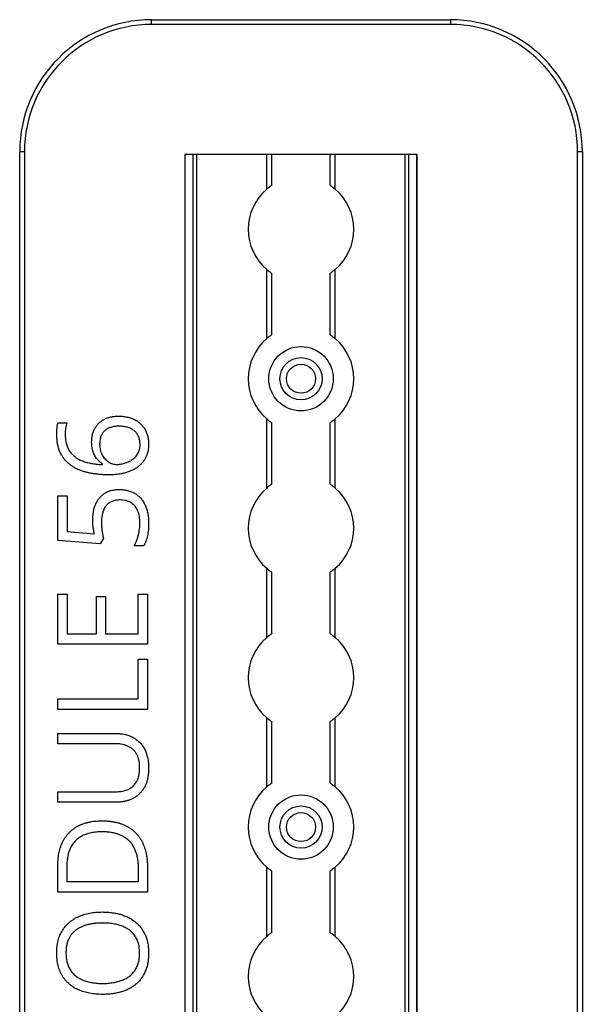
# Model space of a CAD drawing. Header units: millimetres. Extents: x -138 to 5612, y -1401 to 2631.
# Tile 22 of 120: x -138 to -32, y 914 to 1100. Entities that reach past the tile are written whole.
import ezdxf

# ---------------------------------------------------------------- set-up
doc = ezdxf.new("R2010")
doc.units = ezdxf.units.MM

msp = doc.modelspace()

# ---------------------------------------------------------------- linework, layer by layer
at = {"color": 7, "linetype": 'Continuous', "lineweight": 25}
for p, q in [((-113.14, 1099.16), (-113.14, 1100.06)), ((-113.14, 1100.06), (-56.54, 1100.06)), ((-56.54, 1099.16), (-113.14, 1099.16)), ((-56.54, 1100.06), (-56.54, 1099.16)), ((-138.14, 567.5), (-138.14, 1075.06)), ((-137.24, 1075.06), (-138.14, 1075.06)), ((-137.24, 1075.06), (-137.24, 567.5)), ((-106.84, 1074.51), (-106.84, 565.11)), ((-62.84, 1074.51), (-106.84, 1074.51)), ((-106.81, 565.11), (-106.81, 1074.51)), ((-105.28, 565.11), (-105.28, 1074.51)), ((-104.57, 565.11), (-104.57, 1074.51)), ((-67.74, 1074.56), (-101.94, 1074.56)), ((-91.34, 1067.96), (-91.34, 1074.51)), ((-90.34, 1068.71), (-90.34, 1074.51)), ((-79.34, 1068.71), (-79.34, 1074.51)), ((-78.34, 1067.96), (-78.34, 1074.51)), ((-65.12, 565.11), (-65.12, 1074.51)), ((-64.41, 565.11), (-64.41, 1074.51)), ((-62.87, 565.11), (-62.87, 1074.51)), ((-62.84, 565.11), (-62.84, 1074.51)), ((-32.44, 567.5), (-32.44, 1075.06)), ((-31.54, 1075.06), (-32.44, 1075.06)), ((-31.54, 1075.06), (-31.54, 567.5)), ((-91.34, 1039.66), (-91.34, 1052.76)), ((-90.34, 1040.41), (-90.34, 1052.01)), ((-79.34, 1040.41), (-79.34, 1052.01)), ((-78.34, 1039.66), (-78.34, 1052.76)), ((-130.9, 1023.7), (-129.24, 1023.7)), ((-91.34, 1011.36), (-91.34, 1024.46)), ((-90.34, 1012.11), (-90.34, 1023.71)), ((-79.34, 1012.11), (-79.34, 1023.71)), ((-78.34, 1011.36), (-78.34, 1024.46)), ((-122.43, 1015.8), (-122.43, 1015.92)), ((-130.9, 1009.91), (-129.13, 1009.91)), ((-130.9, 1001.46), (-130.9, 1009.91)), ((-129.13, 1009.91), (-129.13, 1003.11)), ((-122.92, 1000.81), (-130.9, 1001.46)), ((-129.13, 1003.11), (-124, 1002.68)), ((-122.28, 1001.79), (-122.92, 1000.81)), ((-114.64, 1000.39), (-116.48, 1000.39)), ((-91.34, 983.06), (-91.34, 996.16)), ((-78.34, 983.06), (-78.34, 996.16)), ((-90.34, 983.81), (-90.34, 995.41)), ((-79.34, 983.81), (-79.34, 995.41)), ((-130.9, 991.25), (-129.16, 991.25)), ((-130.9, 981.79), (-130.9, 991.25)), ((-129.16, 991.25), (-129.16, 983.76)), ((-123.59, 990.82), (-121.86, 990.82)), ((-123.59, 983.76), (-123.59, 990.82)), ((-121.86, 990.82), (-121.86, 983.76)), ((-115.67, 991.25), (-113.93, 991.25)), ((-115.67, 983.76), (-115.67, 991.25)), ((-113.93, 991.25), (-113.93, 981.79)), ((-129.16, 983.76), (-123.59, 983.76)), ((-121.86, 983.76), (-115.67, 983.76)), ((-113.93, 981.79), (-130.9, 981.79)), ((-115.7, 971.42), (-115.7, 978.96)), ((-115.7, 978.96), (-113.93, 978.96)), ((-113.93, 978.96), (-113.93, 969.45)), ((-130.9, 971.42), (-115.7, 971.42)), ((-130.9, 969.45), (-130.9, 971.42)), ((-113.93, 969.45), (-130.9, 969.45)), ((-91.34, 954.76), (-91.34, 967.86)), ((-78.34, 954.76), (-78.34, 967.86)), ((-90.34, 955.51), (-90.34, 967.11)), ((-79.34, 955.51), (-79.34, 967.11)), ((-130.9, 964.89), (-119.93, 964.89)), ((-130.9, 962.93), (-130.9, 964.89)), ((-119.9, 962.93), (-130.9, 962.93)), ((-130.9, 953.85), (-119.92, 953.85)), ((-130.9, 951.86), (-130.9, 953.85)), ((-119.97, 951.86), (-130.9, 951.86)), ((-130.9, 934.85), (-130.9, 939.97)), ((-129.21, 939.67), (-129.21, 936.83)), ((-115.63, 936.83), (-115.63, 939.23)), ((-113.93, 939.46), (-113.93, 934.85)), ((-91.34, 926.46), (-91.34, 939.56)), ((-90.34, 927.21), (-90.34, 938.81)), ((-79.34, 927.21), (-79.34, 938.81)), ((-78.34, 926.46), (-78.34, 939.56)), ((-129.21, 936.83), (-115.63, 936.83)), ((-113.93, 934.85), (-130.9, 934.85))]:
    msp.add_line(p, q, dxfattribs=at)
for centre, radius in [((-84.84, 1032.06), 6.1), ((-84.84, 1032.06), 4), ((-84.84, 1032.06), 2.75), ((-84.84, 947.16), 6.1), ((-84.84, 947.16), 4), ((-84.84, 947.16), 2.75)]:
    msp.add_circle(centre, radius, dxfattribs=at)
for centre, radius, start, end in [((-113.14, 1075.06), 25, 90, 180), ((-113.14, 1075.06), 24.1, 90, 180), ((-56.54, 1075.06), 25, 0, 90), ((-56.54, 1075.06), 24.1, 0, 90), ((-101.94, 1071.56), 3, 90, 100.4753), ((-67.74, 1071.56), 3, 79.5247, 90), ((-84.84, 1060.36), 10, 130.5416, 229.4584), ((-84.84, 1060.36), 10, 310.5416, 49.4584), ((-84.84, 1032.06), 10, 130.5416, 229.4584), ((-84.84, 1032.06), 10, 310.5416, 49.4584), ((-84.84, 1003.76), 10, 130.5416, 229.4584), ((-84.84, 1003.76), 10, 310.5416, 49.4584), ((-84.84, 975.46), 10, 130.5416, 229.4584), ((-84.84, 975.46), 10, 310.5416, 49.4584), ((-84.84, 947.16), 10, 130.5416, 229.4584), ((-84.84, 947.16), 10, 310.5416, 49.4584), ((-84.84, 918.86), 10, 130.5416, 229.4584), ((-84.84, 918.86), 10, 310.5416, 49.4584)]:
    msp.add_arc(centre, radius, start, end, dxfattribs=at)
for points, knots in [([(-90.34, 1068.71), (-90.34, 1068.71), (-90.35, 1068.71), (-90.38, 1068.68), (-90.41, 1068.67), (-90.5, 1068.61), (-90.58, 1068.55), (-90.78, 1068.41), (-90.89, 1068.33), (-91.12, 1068.15), (-91.23, 1068.06), (-91.34, 1067.96)], [0, 0, 0, 0, 0.125, 0.125, 0.25, 0.25, 0.5, 0.5, 0.75, 0.75, 1, 1, 1, 1]), ([(-79.34, 1068.71), (-79.34, 1068.71), (-79.34, 1068.71), (-79.3, 1068.68), (-79.28, 1068.67), (-79.19, 1068.61), (-79.1, 1068.55), (-78.91, 1068.41), (-78.8, 1068.33), (-78.57, 1068.15), (-78.46, 1068.06), (-78.34, 1067.96)], [0, 0, 0, 0, 0.125, 0.125, 0.25, 0.25, 0.5, 0.5, 0.75, 0.75, 1, 1, 1, 1]), ([(-91.34, 1052.76), (-91.23, 1052.66), (-91.12, 1052.57), (-90.89, 1052.4), (-90.78, 1052.31), (-90.59, 1052.17), (-90.5, 1052.11), (-90.38, 1052.03), (-90.34, 1052.01), (-90.34, 1052.01)], [0, 0, 0, 0, 0.25, 0.25, 0.5, 0.5, 0.75, 0.75, 1, 1, 1, 1]), ([(-78.34, 1052.76), (-78.46, 1052.66), (-78.57, 1052.57), (-78.8, 1052.4), (-78.9, 1052.31), (-79.1, 1052.17), (-79.19, 1052.11), (-79.31, 1052.03), (-79.34, 1052.01), (-79.34, 1052.01)], [0, 0, 0, 0, 0.25, 0.25, 0.5, 0.5, 0.75, 0.75, 1, 1, 1, 1]), ([(-90.34, 1040.41), (-90.34, 1040.41), (-90.35, 1040.41), (-90.38, 1040.38), (-90.41, 1040.37), (-90.5, 1040.31), (-90.58, 1040.25), (-90.78, 1040.11), (-90.89, 1040.03), (-91.12, 1039.85), (-91.23, 1039.76), (-91.34, 1039.66)], [0, 0, 0, 0, 0.125, 0.125, 0.25, 0.25, 0.5, 0.5, 0.75, 0.75, 1, 1, 1, 1]), ([(-79.34, 1040.41), (-79.34, 1040.41), (-79.34, 1040.41), (-79.3, 1040.38), (-79.28, 1040.37), (-79.19, 1040.31), (-79.1, 1040.25), (-78.91, 1040.11), (-78.8, 1040.03), (-78.57, 1039.85), (-78.46, 1039.76), (-78.34, 1039.66)], [0, 0, 0, 0, 0.125, 0.125, 0.25, 0.25, 0.5, 0.5, 0.75, 0.75, 1, 1, 1, 1]), ([(-131.12, 1021.57), (-131.12, 1021.75), (-131.11, 1022.13), (-131.08, 1022.6), (-131.04, 1022.98), (-131, 1023.24), (-130.96, 1023.48), (-130.92, 1023.63), (-130.9, 1023.7)], [0, 0, 0, 0, 0.253714, 0.525579, 0.661193, 0.786054, 0.898766, 1, 1, 1, 1]), ([(-129.24, 1023.7), (-129.28, 1023.54), (-129.38, 1023.22), (-129.47, 1022.71), (-129.52, 1022.16), (-129.52, 1021.79), (-129.53, 1021.6)], [0, 0, 0, 0, 0.225948, 0.476384, 0.737076, 1, 1, 1, 1]), ([(-124.51, 1020.05), (-124.5, 1020.29), (-124.49, 1020.76), (-124.37, 1021.43), (-124.19, 1022.07), (-123.92, 1022.65), (-123.58, 1023.17), (-123.18, 1023.64), (-122.7, 1024.04), (-122.16, 1024.38), (-121.55, 1024.65), (-120.88, 1024.84), (-120.15, 1024.95), (-119.64, 1024.97), (-119.38, 1024.97)], [0, 0, 0, 0, 0.089525, 0.174546, 0.255342, 0.334394, 0.411524, 0.487941, 0.564453, 0.643258, 0.725042, 0.811004, 0.902358, 1, 1, 1, 1]), ([(-119.38, 1024.97), (-119.24, 1024.97), (-118.96, 1024.97), (-118.54, 1024.94), (-118.14, 1024.88), (-117.75, 1024.82), (-117.38, 1024.72), (-117.03, 1024.62), (-116.69, 1024.48), (-116.26, 1024.28), (-115.76, 1023.98), (-115.22, 1023.55), (-114.77, 1023.04), (-114.45, 1022.57), (-114.23, 1022.16), (-114.09, 1021.84), (-113.97, 1021.5), (-113.88, 1021.15), (-113.8, 1020.79), (-113.75, 1020.4), (-113.72, 1020.01), (-113.71, 1019.74), (-113.71, 1019.61)], [0, 0, 0, 0, 0.048742, 0.095652, 0.141248, 0.185599, 0.228995, 0.27104, 0.312519, 0.352978, 0.432201, 0.509275, 0.585451, 0.662972, 0.702207, 0.742184, 0.782253, 0.823486, 0.865688, 0.909019, 0.953986, 1, 1, 1, 1]), ([(-91.34, 1024.46), (-91.23, 1024.36), (-91.12, 1024.27), (-90.89, 1024.1), (-90.78, 1024.01), (-90.59, 1023.87), (-90.5, 1023.81), (-90.38, 1023.73), (-90.34, 1023.71), (-90.34, 1023.71)], [0, 0, 0, 0, 0.25, 0.25, 0.5, 0.5, 0.75, 0.75, 1, 1, 1, 1]), ([(-78.34, 1024.46), (-78.46, 1024.36), (-78.57, 1024.27), (-78.8, 1024.1), (-78.9, 1024.01), (-79.1, 1023.87), (-79.19, 1023.81), (-79.31, 1023.73), (-79.34, 1023.71), (-79.34, 1023.71)], [0, 0, 0, 0, 0.25, 0.25, 0.5, 0.5, 0.75, 0.75, 1, 1, 1, 1]), ([(-119.38, 1023.07), (-119.52, 1023.07), (-119.78, 1023.06), (-120.17, 1023.03), (-120.53, 1022.96), (-120.87, 1022.86), (-121.19, 1022.75), (-121.49, 1022.6), (-121.76, 1022.43), (-122.02, 1022.23), (-122.25, 1022), (-122.44, 1021.74), (-122.62, 1021.46), (-122.75, 1021.16), (-122.86, 1020.82), (-122.93, 1020.46), (-122.98, 1020.07), (-122.98, 1019.8), (-122.99, 1019.67)], [0, 0, 0, 0, 0.071961, 0.139945, 0.205092, 0.267635, 0.327414, 0.386017, 0.443516, 0.500821, 0.55728, 0.614211, 0.671909, 0.730575, 0.792641, 0.858027, 0.926821, 1, 1, 1, 1]), ([(-115.34, 1019.58), (-115.34, 1019.71), (-115.35, 1019.96), (-115.39, 1020.33), (-115.47, 1020.68), (-115.58, 1021.01), (-115.72, 1021.32), (-115.9, 1021.61), (-116.1, 1021.87), (-116.34, 1022.12), (-116.61, 1022.35), (-116.91, 1022.54), (-117.24, 1022.71), (-117.61, 1022.84), (-118.01, 1022.94), (-118.44, 1023.02), (-118.9, 1023.06), (-119.22, 1023.07), (-119.38, 1023.07)], [0, 0, 0, 0, 0.063598, 0.12418, 0.182941, 0.239808, 0.295395, 0.350362, 0.406186, 0.462367, 0.519964, 0.578657, 0.639543, 0.703615, 0.771035, 0.842476, 0.918848, 1, 1, 1, 1]), ([(-121.18, 1013.87), (-121.44, 1013.87), (-121.94, 1013.87), (-122.69, 1013.92), (-123.44, 1013.98), (-124.17, 1014.08), (-124.88, 1014.19), (-125.57, 1014.36), (-126.24, 1014.56), (-126.88, 1014.8), (-127.49, 1015.07), (-128.07, 1015.4), (-128.6, 1015.77), (-129.1, 1016.19), (-129.56, 1016.66), (-129.95, 1017.19), (-130.3, 1017.77), (-130.6, 1018.41), (-130.83, 1019.11), (-131, 1019.87), (-131.1, 1020.7), (-131.11, 1021.27), (-131.12, 1021.57)], [0, 0, 0, 0, 0.05304, 0.105431, 0.157463, 0.208984, 0.259638, 0.308993, 0.357513, 0.405118, 0.451828, 0.497723, 0.542859, 0.587993, 0.633305, 0.679233, 0.726066, 0.774804, 0.825949, 0.880034, 0.938043, 1, 1, 1, 1]), ([(-129.53, 1021.6), (-129.53, 1021.43), (-129.52, 1021.09), (-129.47, 1020.59), (-129.41, 1020.12), (-129.3, 1019.68), (-129.17, 1019.27), (-129, 1018.89), (-128.82, 1018.53), (-128.59, 1018.2), (-128.35, 1017.9), (-128.08, 1017.63), (-127.79, 1017.37), (-127.48, 1017.14), (-127.15, 1016.92), (-126.8, 1016.73), (-126.43, 1016.57), (-125.9, 1016.37), (-125.21, 1016.16), (-124.32, 1015.98), (-123.39, 1015.85), (-122.75, 1015.81), (-122.43, 1015.8)], [0, 0, 0, 0, 0.05056, 0.098323, 0.143783, 0.186891, 0.22826, 0.26808, 0.306652, 0.344219, 0.381315, 0.418225, 0.454959, 0.491959, 0.529711, 0.567702, 0.60688, 0.64682, 0.729816, 0.815923, 0.90595, 1, 1, 1, 1]), ([(-122.43, 1015.92), (-122.52, 1015.99), (-122.72, 1016.11), (-122.99, 1016.33), (-123.24, 1016.58), (-123.49, 1016.84), (-123.71, 1017.13), (-123.91, 1017.46), (-124.08, 1017.82), (-124.24, 1018.2), (-124.36, 1018.62), (-124.45, 1019.06), (-124.5, 1019.54), (-124.5, 1019.88), (-124.51, 1020.05)], [0, 0, 0, 0, 0.070656, 0.142555, 0.215526, 0.290053, 0.366193, 0.444415, 0.526198, 0.611159, 0.700104, 0.794438, 0.893919, 1, 1, 1, 1]), ([(-122.99, 1019.67), (-122.98, 1019.48), (-122.97, 1019.11), (-122.88, 1018.58), (-122.73, 1018.09), (-122.52, 1017.64), (-122.27, 1017.23), (-121.97, 1016.88), (-121.66, 1016.56), (-121.31, 1016.3), (-120.94, 1016.09), (-120.57, 1015.94), (-120.2, 1015.85), (-119.94, 1015.84), (-119.82, 1015.83)], [0, 0, 0, 0, 0.102293, 0.199539, 0.291908, 0.382457, 0.469734, 0.553016, 0.634101, 0.713305, 0.789628, 0.862469, 0.931467, 1, 1, 1, 1]), ([(-113.71, 1019.61), (-113.72, 1019.4), (-113.73, 1019), (-113.81, 1018.41), (-113.97, 1017.85), (-114.17, 1017.31), (-114.44, 1016.8), (-114.77, 1016.33), (-115.15, 1015.89), (-115.6, 1015.48), (-116.1, 1015.12), (-116.66, 1014.8), (-117.27, 1014.52), (-117.94, 1014.28), (-118.67, 1014.1), (-119.46, 1013.96), (-120.3, 1013.88), (-120.88, 1013.87), (-121.18, 1013.87)], [0, 0, 0, 0, 0.057522, 0.113292, 0.167776, 0.222024, 0.275884, 0.329994, 0.384984, 0.441268, 0.499303, 0.559649, 0.623122, 0.690258, 0.760948, 0.835704, 0.915249, 1, 1, 1, 1]), ([(-119.82, 1015.83), (-119.69, 1015.83), (-119.43, 1015.84), (-119.05, 1015.89), (-118.66, 1015.95), (-118.27, 1016.05), (-117.89, 1016.18), (-117.51, 1016.34), (-117.15, 1016.53), (-116.81, 1016.74), (-116.49, 1016.99), (-116.21, 1017.27), (-115.95, 1017.58), (-115.73, 1017.92), (-115.55, 1018.29), (-115.43, 1018.69), (-115.35, 1019.13), (-115.34, 1019.43), (-115.34, 1019.58)], [0, 0, 0, 0, 0.0586583, 0.1182038, 0.1782879, 0.2404099, 0.3027024, 0.3646963, 0.4268274, 0.4887989, 0.550912, 0.6121591, 0.6729492, 0.7344758, 0.7973032, 0.8621082, 0.9291367, 1, 1, 1, 1]), ([(-124.29, 1005.4), (-124.28, 1005.68), (-124.27, 1006.22), (-124.16, 1007), (-123.98, 1007.73), (-123.72, 1008.4), (-123.4, 1009.01), (-123, 1009.55), (-122.54, 1010.02), (-122.1, 1010.34), (-121.72, 1010.56), (-121.42, 1010.7), (-121.11, 1010.82), (-120.78, 1010.92), (-120.43, 1011), (-120.07, 1011.05), (-119.7, 1011.09), (-119.44, 1011.09), (-119.31, 1011.09)], [0, 0, 0, 0, 0.097882, 0.190074, 0.277227, 0.360778, 0.441258, 0.51812, 0.594092, 0.670067, 0.708648, 0.74735, 0.786958, 0.826928, 0.868129, 0.910869, 0.954513, 1, 1, 1, 1]), ([(-119.31, 1011.09), (-119.17, 1011.09), (-118.89, 1011.09), (-118.48, 1011.05), (-118.08, 1010.99), (-117.7, 1010.91), (-117.33, 1010.8), (-116.98, 1010.67), (-116.64, 1010.52), (-116.32, 1010.34), (-116.01, 1010.14), (-115.73, 1009.92), (-115.45, 1009.68), (-115.2, 1009.42), (-114.97, 1009.13), (-114.76, 1008.83), (-114.56, 1008.51), (-114.38, 1008.16), (-114.22, 1007.8), (-114.09, 1007.42), (-113.97, 1007.02), (-113.87, 1006.6), (-113.8, 1006.17), (-113.75, 1005.72), (-113.72, 1005.25), (-113.71, 1004.93), (-113.71, 1004.77)], [0, 0, 0, 0, 0.044664, 0.087697, 0.129556, 0.170449, 0.210563, 0.249758, 0.28844, 0.326807, 0.365059, 0.4028, 0.440299, 0.478244, 0.516374, 0.555137, 0.594722, 0.635308, 0.676586, 0.719071, 0.762253, 0.806975, 0.852616, 0.900138, 0.949216, 1, 1, 1, 1]), ([(-90.34, 1012.11), (-90.34, 1012.11), (-90.35, 1012.11), (-90.38, 1012.08), (-90.41, 1012.07), (-90.5, 1012.01), (-90.58, 1011.95), (-90.78, 1011.81), (-90.89, 1011.73), (-91.12, 1011.55), (-91.23, 1011.46), (-91.34, 1011.36)], [0, 0, 0, 0, 0.125, 0.125, 0.25, 0.25, 0.5, 0.5, 0.75, 0.75, 1, 1, 1, 1]), ([(-79.34, 1012.11), (-79.34, 1012.11), (-79.34, 1012.11), (-79.3, 1012.08), (-79.28, 1012.07), (-79.19, 1012.01), (-79.1, 1011.95), (-78.91, 1011.81), (-78.8, 1011.73), (-78.57, 1011.55), (-78.46, 1011.46), (-78.34, 1011.36)], [0, 0, 0, 0, 0.125, 0.125, 0.25, 0.25, 0.5, 0.5, 0.75, 0.75, 1, 1, 1, 1]), ([(-119.13, 1009.11), (-119.26, 1009.1), (-119.53, 1009.1), (-119.92, 1009.05), (-120.28, 1008.97), (-120.62, 1008.85), (-120.94, 1008.7), (-121.23, 1008.53), (-121.5, 1008.31), (-121.74, 1008.07), (-121.96, 1007.79), (-122.14, 1007.47), (-122.3, 1007.11), (-122.43, 1006.72), (-122.53, 1006.29), (-122.59, 1005.82), (-122.64, 1005.31), (-122.65, 1004.96), (-122.65, 1004.78)], [0, 0, 0, 0, 0.064307, 0.125248, 0.183284, 0.239115, 0.293456, 0.347256, 0.400295, 0.454127, 0.509201, 0.566798, 0.627703, 0.691901, 0.761307, 0.835526, 0.914666, 1, 1, 1, 1]), ([(-115.36, 1004.79), (-115.36, 1005), (-115.37, 1005.41), (-115.45, 1005.99), (-115.58, 1006.54), (-115.76, 1007.05), (-115.99, 1007.51), (-116.27, 1007.92), (-116.62, 1008.28), (-117.02, 1008.58), (-117.46, 1008.82), (-117.97, 1008.99), (-118.53, 1009.09), (-118.92, 1009.1), (-119.13, 1009.11)], [0, 0, 0, 0, 0.095877, 0.18668, 0.272574, 0.355108, 0.433935, 0.510297, 0.585536, 0.661122, 0.738557, 0.819571, 0.906162, 1, 1, 1, 1]), ([(-124, 1002.68), (-124.02, 1002.76), (-124.05, 1002.92), (-124.09, 1003.19), (-124.15, 1003.49), (-124.19, 1003.83), (-124.24, 1004.18), (-124.27, 1004.57), (-124.28, 1004.97), (-124.29, 1005.25), (-124.29, 1005.4)], [0, 0, 0, 0, 0.088457, 0.187806, 0.299963, 0.421851, 0.55463, 0.694546, 0.842932, 1, 1, 1, 1]), ([(-122.65, 1004.78), (-122.64, 1004.53), (-122.63, 1004), (-122.55, 1003.34), (-122.48, 1002.8), (-122.41, 1002.43), (-122.35, 1002.09), (-122.3, 1001.88), (-122.28, 1001.79)], [0, 0, 0, 0, 0.249474, 0.524167, 0.661011, 0.785846, 0.899486, 1, 1, 1, 1]), ([(-116.48, 1000.39), (-116.39, 1000.54), (-116.22, 1000.84), (-116, 1001.34), (-115.81, 1001.87), (-115.66, 1002.45), (-115.52, 1003.04), (-115.43, 1003.63), (-115.37, 1004.22), (-115.36, 1004.6), (-115.36, 1004.79)], [0, 0, 0, 0, 0.1110674, 0.2275508, 0.3515801, 0.4831092, 0.6168154, 0.7473641, 0.8747236, 1, 1, 1, 1]), ([(-113.71, 1004.77), (-113.71, 1004.55), (-113.72, 1004.13), (-113.76, 1003.5), (-113.83, 1002.89), (-113.94, 1002.31), (-114.07, 1001.77), (-114.22, 1001.27), (-114.41, 1000.81), (-114.57, 1000.53), (-114.64, 1000.39)], [0, 0, 0, 0, 0.143812, 0.28262, 0.41746, 0.548035, 0.671659, 0.788109, 0.896895, 1, 1, 1, 1]), ([(-91.34, 996.16), (-91.23, 996.06), (-91.12, 995.97), (-90.89, 995.8), (-90.78, 995.71), (-90.59, 995.57), (-90.5, 995.51), (-90.38, 995.43), (-90.34, 995.41), (-90.34, 995.41)], [0, 0, 0, 0, 0.25, 0.25, 0.5, 0.5, 0.75, 0.75, 1, 1, 1, 1]), ([(-78.34, 996.16), (-78.46, 996.06), (-78.57, 995.97), (-78.8, 995.8), (-78.9, 995.71), (-79.1, 995.57), (-79.19, 995.51), (-79.31, 995.43), (-79.34, 995.41), (-79.34, 995.41)], [0, 0, 0, 0, 0.25, 0.25, 0.5, 0.5, 0.75, 0.75, 1, 1, 1, 1]), ([(-90.34, 983.81), (-90.34, 983.81), (-90.35, 983.81), (-90.38, 983.78), (-90.41, 983.77), (-90.5, 983.71), (-90.58, 983.65), (-90.78, 983.51), (-90.89, 983.43), (-91.12, 983.25), (-91.23, 983.16), (-91.34, 983.06)], [0, 0, 0, 0, 0.125, 0.125, 0.25, 0.25, 0.5, 0.5, 0.75, 0.75, 1, 1, 1, 1]), ([(-79.34, 983.81), (-79.34, 983.81), (-79.34, 983.81), (-79.3, 983.78), (-79.28, 983.77), (-79.19, 983.71), (-79.1, 983.65), (-78.91, 983.51), (-78.8, 983.43), (-78.57, 983.25), (-78.46, 983.16), (-78.34, 983.06)], [0, 0, 0, 0, 0.125, 0.125, 0.25, 0.25, 0.5, 0.5, 0.75, 0.75, 1, 1, 1, 1]), ([(-91.34, 967.86), (-91.23, 967.76), (-91.12, 967.67), (-90.89, 967.5), (-90.78, 967.41), (-90.59, 967.27), (-90.5, 967.21), (-90.38, 967.13), (-90.34, 967.11), (-90.34, 967.11)], [0, 0, 0, 0, 0.25, 0.25, 0.5, 0.5, 0.75, 0.75, 1, 1, 1, 1]), ([(-78.34, 967.86), (-78.46, 967.76), (-78.57, 967.67), (-78.8, 967.5), (-78.9, 967.41), (-79.1, 967.27), (-79.19, 967.21), (-79.31, 967.13), (-79.34, 967.11), (-79.34, 967.11)], [0, 0, 0, 0, 0.25, 0.25, 0.5, 0.5, 0.75, 0.75, 1, 1, 1, 1]), ([(-119.93, 964.89), (-119.78, 964.89), (-119.48, 964.89), (-119.05, 964.85), (-118.64, 964.79), (-118.23, 964.71), (-117.83, 964.62), (-117.45, 964.49), (-117.08, 964.34), (-116.73, 964.17), (-116.38, 963.98), (-116.06, 963.76), (-115.75, 963.52), (-115.47, 963.26), (-115.2, 962.97), (-114.95, 962.66), (-114.72, 962.33), (-114.51, 961.97), (-114.32, 961.59), (-114.16, 961.19), (-114.02, 960.77), (-113.9, 960.32), (-113.82, 959.85), (-113.76, 959.35), (-113.72, 958.83), (-113.71, 958.48), (-113.71, 958.3)], [0, 0, 0, 0, 0.043263, 0.085307, 0.126275, 0.166582, 0.206347, 0.245258, 0.283922, 0.322468, 0.360603, 0.398543, 0.4363, 0.47426, 0.512219, 0.550601, 0.590128, 0.630263, 0.671498, 0.713461, 0.756932, 0.801901, 0.848593, 0.896916, 0.947344, 1, 1, 1, 1]), ([(-115.42, 958.42), (-115.42, 958.67), (-115.43, 959.14), (-115.54, 959.82), (-115.71, 960.43), (-115.97, 960.97), (-116.28, 961.44), (-116.65, 961.84), (-117.08, 962.19), (-117.56, 962.46), (-118.09, 962.67), (-118.66, 962.82), (-119.27, 962.91), (-119.69, 962.92), (-119.9, 962.93)], [0, 0, 0, 0, 0.1027778, 0.196628, 0.2832682, 0.3640716, 0.4411912, 0.5162322, 0.5909835, 0.6669773, 0.7452672, 0.8259754, 0.9105386, 1, 1, 1, 1]), ([(-113.71, 958.3), (-113.72, 958.05), (-113.73, 957.55), (-113.8, 956.83), (-113.94, 956.16), (-114.12, 955.53), (-114.36, 954.95), (-114.66, 954.42), (-115.01, 953.94), (-115.41, 953.5), (-115.85, 953.12), (-116.33, 952.78), (-116.85, 952.5), (-117.41, 952.26), (-118, 952.08), (-118.63, 951.96), (-119.29, 951.87), (-119.74, 951.87), (-119.97, 951.86)], [0, 0, 0, 0, 0.074981, 0.145616, 0.212407, 0.276161, 0.337151, 0.396523, 0.454792, 0.512599, 0.570262, 0.627474, 0.685175, 0.743724, 0.804151, 0.866508, 0.931777, 1, 1, 1, 1]), ([(-119.92, 953.85), (-119.74, 953.86), (-119.4, 953.86), (-118.91, 953.92), (-118.44, 954.01), (-118.01, 954.13), (-117.61, 954.29), (-117.23, 954.49), (-116.89, 954.72), (-116.58, 954.99), (-116.3, 955.29), (-116.07, 955.64), (-115.87, 956.01), (-115.7, 956.43), (-115.57, 956.88), (-115.48, 957.36), (-115.43, 957.88), (-115.42, 958.23), (-115.42, 958.42)], [0, 0, 0, 0, 0.071471, 0.139559, 0.203707, 0.264838, 0.324092, 0.381066, 0.437244, 0.492859, 0.548749, 0.605459, 0.663069, 0.723807, 0.786875, 0.85388, 0.924772, 1, 1, 1, 1]), ([(-90.34, 955.51), (-90.34, 955.51), (-90.35, 955.51), (-90.38, 955.48), (-90.41, 955.47), (-90.5, 955.41), (-90.58, 955.35), (-90.78, 955.21), (-90.89, 955.13), (-91.12, 954.95), (-91.23, 954.86), (-91.34, 954.76)], [0, 0, 0, 0, 0.125, 0.125, 0.25, 0.25, 0.5, 0.5, 0.75, 0.75, 1, 1, 1, 1]), ([(-79.34, 955.51), (-79.34, 955.51), (-79.34, 955.51), (-79.3, 955.48), (-79.28, 955.47), (-79.19, 955.41), (-79.1, 955.35), (-78.91, 955.21), (-78.8, 955.13), (-78.57, 954.95), (-78.46, 954.86), (-78.34, 954.76)], [0, 0, 0, 0, 0.125, 0.125, 0.25, 0.25, 0.5, 0.5, 0.75, 0.75, 1, 1, 1, 1]), ([(-130.9, 939.97), (-130.9, 940.19), (-130.89, 940.6), (-130.85, 941.22), (-130.77, 941.81), (-130.67, 942.38), (-130.54, 942.93), (-130.38, 943.45), (-130.18, 943.96), (-129.96, 944.44), (-129.71, 944.89), (-129.43, 945.32), (-129.12, 945.72), (-128.79, 946.1), (-128.42, 946.45), (-128.03, 946.77), (-127.6, 947.06), (-127.16, 947.33), (-126.68, 947.57), (-126.17, 947.78), (-125.64, 947.95), (-125.08, 948.09), (-124.49, 948.21), (-123.88, 948.29), (-123.24, 948.33), (-122.8, 948.34), (-122.58, 948.34)], [0, 0, 0, 0, 0.047452, 0.093219, 0.137685, 0.180943, 0.222615, 0.263414, 0.303514, 0.342755, 0.381436, 0.419417, 0.457114, 0.494702, 0.532062, 0.56979, 0.60813, 0.647007, 0.686572, 0.727287, 0.768888, 0.811989, 0.856396, 0.902422, 0.950235, 1, 1, 1, 1]), ([(-122.58, 948.34), (-122.34, 948.34), (-121.88, 948.33), (-121.21, 948.28), (-120.57, 948.2), (-119.95, 948.09), (-119.37, 947.94), (-118.81, 947.76), (-118.29, 947.55), (-117.79, 947.3), (-117.32, 947.02), (-116.89, 946.72), (-116.48, 946.38), (-116.1, 946.02), (-115.76, 945.63), (-115.44, 945.2), (-115.15, 944.75), (-114.89, 944.27), (-114.67, 943.76), (-114.47, 943.22), (-114.3, 942.66), (-114.16, 942.07), (-114.06, 941.46), (-113.99, 940.82), (-113.94, 940.15), (-113.93, 939.69), (-113.93, 939.46)], [0, 0, 0, 0, 0.049673, 0.097263, 0.142916, 0.187223, 0.229672, 0.270857, 0.310817, 0.349899, 0.388098, 0.425849, 0.463032, 0.499874, 0.536788, 0.574178, 0.611928, 0.65059, 0.690036, 0.730237, 0.77167, 0.814182, 0.858122, 0.903715, 0.951062, 1, 1, 1, 1]), ([(-122.51, 946.26), (-122.69, 946.26), (-123.06, 946.26), (-123.59, 946.22), (-124.1, 946.16), (-124.59, 946.08), (-125.05, 945.97), (-125.48, 945.84), (-125.89, 945.69), (-126.28, 945.51), (-126.64, 945.3), (-126.98, 945.08), (-127.29, 944.83), (-127.58, 944.57), (-127.84, 944.27), (-128.09, 943.96), (-128.31, 943.63), (-128.5, 943.27), (-128.66, 942.89), (-128.82, 942.49), (-128.94, 942.07), (-129.04, 941.63), (-129.12, 941.17), (-129.18, 940.69), (-129.21, 940.19), (-129.21, 939.85), (-129.21, 939.67)], [0, 0, 0, 0, 0.051754, 0.101389, 0.148973, 0.194659, 0.23828, 0.280317, 0.320954, 0.360397, 0.398433, 0.435995, 0.47281, 0.509208, 0.545843, 0.582262, 0.619207, 0.656936, 0.6954, 0.734617, 0.775247, 0.816857, 0.860285, 0.905014, 0.951759, 1, 1, 1, 1]), ([(-115.63, 939.23), (-115.63, 939.51), (-115.64, 940.06), (-115.72, 940.86), (-115.86, 941.6), (-116.04, 942.3), (-116.29, 942.93), (-116.58, 943.51), (-116.94, 944.04), (-117.35, 944.51), (-117.81, 944.93), (-118.32, 945.29), (-118.9, 945.59), (-119.52, 945.83), (-120.19, 946.03), (-120.92, 946.16), (-121.69, 946.25), (-122.23, 946.26), (-122.51, 946.26)], [0, 0, 0, 0, 0.0754383, 0.1463016, 0.2130583, 0.2762961, 0.3362154, 0.3938276, 0.4494525, 0.5044159, 0.559098, 0.6145652, 0.6712356, 0.7301315, 0.7920628, 0.8573195, 0.9263923, 1, 1, 1, 1]), ([(-91.34, 939.56), (-91.23, 939.46), (-91.12, 939.37), (-90.89, 939.2), (-90.78, 939.11), (-90.59, 938.97), (-90.5, 938.91), (-90.38, 938.83), (-90.34, 938.81), (-90.34, 938.81)], [0, 0, 0, 0, 0.25, 0.25, 0.5, 0.5, 0.75, 0.75, 1, 1, 1, 1]), ([(-78.34, 939.56), (-78.46, 939.46), (-78.57, 939.37), (-78.8, 939.2), (-78.9, 939.11), (-79.1, 938.97), (-79.19, 938.91), (-79.31, 938.83), (-79.34, 938.81), (-79.34, 938.81)], [0, 0, 0, 0, 0.25, 0.25, 0.5, 0.5, 0.75, 0.75, 1, 1, 1, 1]), ([(-131.12, 923.32), (-131.12, 923.53), (-131.11, 923.93), (-131.06, 924.53), (-130.98, 925.1), (-130.86, 925.64), (-130.71, 926.16), (-130.52, 926.66), (-130.3, 927.13), (-130.05, 927.57), (-129.77, 927.99), (-129.46, 928.38), (-129.12, 928.75), (-128.75, 929.09), (-128.36, 929.41), (-127.94, 929.69), (-127.49, 929.96), (-127.02, 930.19), (-126.52, 930.4), (-126, 930.58), (-125.46, 930.74), (-124.89, 930.86), (-124.3, 930.96), (-123.7, 931.03), (-123.07, 931.07), (-122.64, 931.07), (-122.42, 931.08)], [0, 0, 0, 0, 0.046917, 0.091903, 0.135346, 0.177456, 0.218435, 0.258262, 0.297315, 0.335934, 0.374019, 0.411863, 0.449668, 0.487281, 0.525287, 0.56388, 0.602891, 0.642975, 0.683963, 0.725573, 0.768127, 0.811875, 0.856809, 0.902961, 0.950745, 1, 1, 1, 1]), ([(-122.42, 931.08), (-122.1, 931.07), (-121.48, 931.06), (-120.56, 930.96), (-119.69, 930.81), (-118.87, 930.59), (-118.09, 930.31), (-117.37, 929.97), (-116.71, 929.57), (-116.1, 929.11), (-115.56, 928.58), (-115.08, 928), (-114.67, 927.36), (-114.32, 926.66), (-114.04, 925.9), (-113.85, 925.08), (-113.73, 924.2), (-113.72, 923.6), (-113.71, 923.29)], [0, 0, 0, 0, 0.0723239, 0.1413278, 0.207936, 0.2722708, 0.3344514, 0.3943496, 0.452678, 0.5099897, 0.5666303, 0.6233276, 0.680743, 0.7393513, 0.7999765, 0.8633589, 0.9297359, 1, 1, 1, 1]), ([(-122.42, 928.99), (-122.69, 928.99), (-123.2, 928.98), (-123.96, 928.92), (-124.66, 928.81), (-125.33, 928.66), (-125.95, 928.47), (-126.52, 928.23), (-127.05, 927.95), (-127.54, 927.63), (-127.97, 927.26), (-128.35, 926.84), (-128.67, 926.37), (-128.93, 925.85), (-129.13, 925.29), (-129.28, 924.68), (-129.36, 924.01), (-129.37, 923.56), (-129.38, 923.32)], [0, 0, 0, 0, 0.0777, 0.151281, 0.220996, 0.28723, 0.350295, 0.410743, 0.469251, 0.525953, 0.581281, 0.636041, 0.690696, 0.746786, 0.805075, 0.866244, 0.931016, 1, 1, 1, 1]), ([(-115.42, 923.29), (-115.42, 923.45), (-115.43, 923.76), (-115.47, 924.22), (-115.53, 924.66), (-115.62, 925.08), (-115.75, 925.48), (-115.89, 925.85), (-116.07, 926.2), (-116.27, 926.53), (-116.49, 926.83), (-116.74, 927.12), (-117.01, 927.38), (-117.31, 927.62), (-117.62, 927.85), (-117.96, 928.05), (-118.32, 928.23), (-118.7, 928.39), (-119.11, 928.53), (-119.53, 928.66), (-119.97, 928.76), (-120.42, 928.85), (-120.9, 928.91), (-121.39, 928.96), (-121.9, 928.99), (-122.25, 928.99), (-122.42, 928.99)], [0, 0, 0, 0, 0.04684, 0.091834, 0.13478, 0.176242, 0.216125, 0.255001, 0.292842, 0.330066, 0.366924, 0.403419, 0.440075, 0.476901, 0.514574, 0.55283, 0.591717, 0.63203, 0.673492, 0.715712, 0.75968, 0.80461, 0.851198, 0.898918, 0.948821, 1, 1, 1, 1]), ([(-90.34, 927.21), (-90.34, 927.21), (-90.35, 927.21), (-90.38, 927.18), (-90.41, 927.17), (-90.5, 927.11), (-90.58, 927.05), (-90.78, 926.91), (-90.89, 926.83), (-91.12, 926.65), (-91.23, 926.56), (-91.34, 926.46)], [0, 0, 0, 0, 0.125, 0.125, 0.25, 0.25, 0.5, 0.5, 0.75, 0.75, 1, 1, 1, 1]), ([(-79.34, 927.21), (-79.34, 927.21), (-79.34, 927.21), (-79.3, 927.18), (-79.28, 927.17), (-79.19, 927.11), (-79.1, 927.05), (-78.91, 926.91), (-78.8, 926.83), (-78.57, 926.65), (-78.46, 926.56), (-78.34, 926.46)], [0, 0, 0, 0, 0.125, 0.125, 0.25, 0.25, 0.5, 0.5, 0.75, 0.75, 1, 1, 1, 1]), ([(-122.44, 915.47), (-122.65, 915.47), (-123.07, 915.48), (-123.69, 915.52), (-124.29, 915.58), (-124.87, 915.68), (-125.43, 915.8), (-125.97, 915.94), (-126.49, 916.12), (-126.99, 916.32), (-127.46, 916.55), (-127.92, 916.8), (-128.34, 917.09), (-128.73, 917.41), (-129.1, 917.74), (-129.44, 918.11), (-129.75, 918.51), (-130.04, 918.93), (-130.29, 919.39), (-130.51, 919.87), (-130.71, 920.37), (-130.85, 920.91), (-130.98, 921.47), (-131.06, 922.07), (-131.11, 922.69), (-131.12, 923.11), (-131.12, 923.32)], [0, 0, 0, 0, 0.047877, 0.094552, 0.139839, 0.183864, 0.226746, 0.268614, 0.309851, 0.350257, 0.389948, 0.428651, 0.466829, 0.50457, 0.542111, 0.579652, 0.617595, 0.655987, 0.694915, 0.734508, 0.775117, 0.817054, 0.860189, 0.904866, 0.9516, 1, 1, 1, 1]), ([(-129.38, 923.32), (-129.37, 923.16), (-129.37, 922.85), (-129.33, 922.38), (-129.27, 921.94), (-129.17, 921.53), (-129.05, 921.13), (-128.91, 920.75), (-128.74, 920.4), (-128.54, 920.07), (-128.32, 919.76), (-128.07, 919.47), (-127.8, 919.2), (-127.51, 918.95), (-127.2, 918.72), (-126.87, 918.51), (-126.51, 918.33), (-126.13, 918.16), (-125.73, 918.02), (-125.32, 917.89), (-124.88, 917.78), (-124.42, 917.7), (-123.95, 917.63), (-123.46, 917.58), (-122.95, 917.55), (-122.6, 917.55), (-122.42, 917.55)], [0, 0, 0, 0, 0.046797, 0.09172, 0.134626, 0.176375, 0.21654, 0.255258, 0.293513, 0.330817, 0.367717, 0.404466, 0.441323, 0.478072, 0.515561, 0.553386, 0.592244, 0.632344, 0.673565, 0.715842, 0.759522, 0.80441, 0.850671, 0.898679, 0.948535, 1, 1, 1, 1]), ([(-113.71, 923.29), (-113.72, 922.97), (-113.73, 922.35), (-113.85, 921.45), (-114.04, 920.62), (-114.32, 919.85), (-114.67, 919.14), (-115.08, 918.49), (-115.56, 917.91), (-116.11, 917.39), (-116.72, 916.93), (-117.39, 916.54), (-118.11, 916.21), (-118.89, 915.94), (-119.72, 915.73), (-120.59, 915.58), (-121.5, 915.49), (-122.12, 915.47), (-122.44, 915.47)], [0, 0, 0, 0, 0.071666, 0.139197, 0.203219, 0.264466, 0.323199, 0.38064, 0.437009, 0.493331, 0.550205, 0.608153, 0.667719, 0.729367, 0.793384, 0.859516, 0.928353, 1, 1, 1, 1]), ([(-122.42, 917.55), (-122.25, 917.55), (-121.9, 917.55), (-121.39, 917.58), (-120.9, 917.63), (-120.42, 917.7), (-119.97, 917.78), (-119.53, 917.89), (-119.11, 918.02), (-118.7, 918.16), (-118.32, 918.32), (-117.96, 918.51), (-117.62, 918.71), (-117.31, 918.94), (-117.01, 919.19), (-116.74, 919.45), (-116.5, 919.74), (-116.27, 920.05), (-116.07, 920.38), (-115.89, 920.73), (-115.75, 921.11), (-115.62, 921.5), (-115.53, 921.92), (-115.47, 922.36), (-115.43, 922.82), (-115.42, 923.13), (-115.42, 923.29)], [0, 0, 0, 0, 0.051101, 0.100928, 0.148576, 0.195139, 0.240002, 0.28398, 0.326136, 0.367647, 0.40803, 0.447008, 0.485379, 0.523189, 0.560172, 0.596772, 0.633716, 0.670518, 0.707971, 0.746052, 0.78487, 0.824692, 0.866091, 0.908972, 0.953565, 1, 1, 1, 1])]:
    msp.add_open_spline(points, degree=3, knots=knots, dxfattribs=at)

doc.saveas('drawing.dxf')
